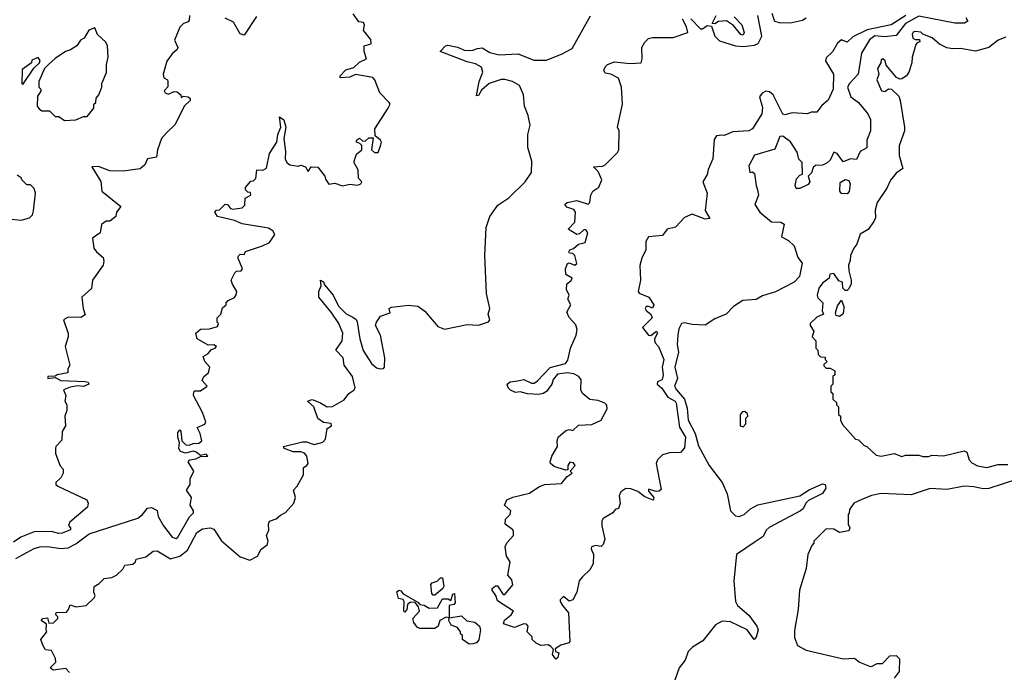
# Model space of a CAD drawing. Extents: x 2472589 to 2662339, y 701009 to 849030.
# Tile 65 of 256: x 2572108 to 2577317, y 732251 to 735702. Entities that reach past the tile are written whole.
import ezdxf

# ---------------------------------------------------------------- set-up
doc = ezdxf.new("R2010")
doc.units = 0

msp = doc.modelspace()

# ---------------------------------------------------------------- linework, layer by layer
at = {"layer": '0CON05XD'}
for points in [[(2573006.2, 735725), (2573005, 735700), (2572998.8, 735691.2), (2572975, 735682.5), (2572955, 735662.5), (2572926.7, 735595), (2572943.8, 735555), (2572941.2, 735545), (2572915, 735522.5), (2572886.4, 735483.6), (2572867.5, 735415), (2572870, 735395), (2572890, 735385), (2572892.5, 735375), (2572891.7, 735348.3), (2572873, 735327), (2572877.5, 735315), (2572895, 735308.8), (2572925, 735322.5), (2572941.7, 735321.7), (2572960, 735305), (2572961.7, 735291.7), (2572972.5, 735297.5), (2573000, 735295), (2573010, 735285), (2573010, 735275), (2572977.5, 735245), (2572931.3, 735148.7), (2572885.5, 735104.5), (2572858, 735075), (2572837.5, 735015), (2572832.5, 734975), (2572785, 734967.5), (2572770, 734935), (2572745.8, 734914.2), (2572655, 734901.1), (2572585, 734903.3), (2572525, 734926.9), (2572490, 734925), (2572537.4, 734847.4), (2572542, 734795), (2572643.3, 734715), (2572620, 734685), (2572617.5, 734662.5), (2572585, 734637.5), (2572565, 734637.5), (2572540.5, 734619.5), (2572533.3, 734575), (2572493, 734547), (2572500, 734495), (2572514.1, 734474.1), (2572548.8, 734445), (2572554, 734425), (2572550, 734405), (2572493.8, 734325), (2572488.3, 734281.7), (2572437.5, 734235), (2572443.8, 734175), (2572455, 734142.5), (2572432.3, 734127.7), (2572365, 734130), (2572340, 734115), (2572363.6, 734043.6), (2572363.8, 734025), (2572348.8, 733975), (2572372.5, 733875), (2572363, 733857), (2572362.5, 733835), (2572305.7, 733824.3), (2572295, 733816.7), (2572257.5, 733815), (2572257.5, 733805), (2572295, 733810), (2572325, 733794.5), (2572455, 733789.2), (2572470, 733785), (2572474, 733775), (2572445, 733762.9), (2572415, 733765.8), (2572375, 733760), (2572340, 733745), (2572352.5, 733715), (2572347.5, 733685), (2572357.5, 733665), (2572357.5, 733635), (2572347.5, 733605), (2572350, 733555), (2572332.5, 733525), (2572331.7, 733478.3), (2572300, 733445), (2572297.5, 733435), (2572298.3, 733408.3), (2572323, 733343), (2572337.5, 733325), (2572337.5, 733305), (2572325, 733280), (2572300, 733255), (2572300, 733245), (2572310, 733235), (2572463, 733163), (2572470, 733145), (2572466.7, 733125), (2572372.5, 733045), (2572367, 733027), (2572376.7, 733015), (2572376.7, 733005), (2572332.4, 732987.6), (2572315, 732984.6), (2572275, 732996.5), (2572185, 732993.9), (2572113.9, 732966.1), (2572075, 732938.8)], [(2572370.7, 732250.7), (2572351.7, 732271.7), (2572285, 732262.5), (2572270, 732275), (2572300, 732305), (2572297.5, 732325), (2572276.4, 732366.4), (2572245, 732370), (2572230, 732395), (2572220, 732425), (2572252.5, 732465), (2572247.5, 732475), (2572250, 732505), (2572222.5, 732525), (2572230, 732535), (2572255, 732540), (2572261.7, 732511.7), (2572287, 732513), (2572310, 732535), (2572310, 732545), (2572300, 732555), (2572301.7, 732568.3), (2572355, 732570), (2572367, 732583), (2572375, 732607.5), (2572405, 732597.5), (2572460, 732605), (2572502.5, 732645), (2572507.5, 732655), (2572500, 732675), (2572502.5, 732705), (2572529.3, 732720.7), (2572555, 732746.7), (2572595, 732753.3), (2572620, 732765), (2572653.3, 732796.7), (2572665, 732817.5), (2572706.7, 732823.3), (2572720, 732835), (2572725, 732850), (2572775, 732862.5), (2572815, 732892.5), (2572835, 732893.3), (2572905, 732851.8), (2572954.8, 732865.2), (2572995, 732896.7), (2573045, 732990.9), (2573075, 733009.1), (2573115, 733014.4), (2573135, 733008.9), (2573175, 732947.1), (2573275, 732862.5), (2573325, 732844.4), (2573366.7, 732865), (2573385, 732902.5), (2573416.7, 732925), (2573422.5, 732945), (2573413.3, 732975), (2573426.4, 733003.6), (2573423.8, 733035), (2573429.3, 733050.7), (2573465, 733062.5), (2573487, 733083), (2573515, 733096.7), (2573558.8, 733145), (2573566.7, 733175), (2573556.7, 733215), (2573576.7, 733235), (2573610, 733295), (2573610, 733335), (2573627.5, 733345), (2573633.8, 733356.2), (2573626.9, 733395), (2573615, 733410.8), (2573595, 733417.5), (2573555, 733417.8), (2573518.3, 733431.7), (2573507.5, 733435), (2573504.4, 733445.6), (2573605, 733470), (2573625, 733470.6), (2573665, 733456.2), (2573711.2, 733468.8), (2573725.8, 733485), (2573735, 733540), (2573757.5, 733555), (2573755, 733566.7), (2573715, 733572.5), (2573685, 733593.8), (2573664, 733655), (2573630, 733685), (2573655, 733693.8), (2573695, 733678.6), (2573735, 733654.3), (2573763.6, 733656.4), (2573825, 733692), (2573848.6, 733725), (2573876.4, 733743.6), (2573882, 733755), (2573868.8, 733815), (2573824, 733875), (2573820, 733915), (2573780, 733955), (2573814.2, 734005), (2573818.1, 734045), (2573795.6, 734095), (2573755.4, 734155.4), (2573691.2, 734235), (2573690, 734265), (2573703.3, 734295), (2573700, 734325), (2573715, 734316.7), (2573720.5, 734300.5), (2573765.7, 734245), (2573795, 734188), (2573835, 734147.5), (2573871.2, 734128.8), (2573887.6, 734117.6), (2573894, 734105), (2573907.1, 734015), (2573925, 733953.8), (2573970, 733885), (2573995, 733862.2), (2574015, 733855.7), (2574032.3, 733857.7), (2574038.8, 733865), (2574040, 733915), (2574016.2, 734035), (2573990, 734085), (2573995, 734102.5), (2574017.5, 734135), (2574068.3, 734151.7), (2574062.5, 734175), (2574075, 734182.5), (2574165, 734193.3), (2574215, 734186.7), (2574251.7, 734161.7), (2574319.7, 734079.7), (2574355, 734066), (2574475, 734090.8), (2574535, 734086.2), (2574587.5, 734105), (2574595.8, 734115), (2574587.1, 734145), (2574595.6, 734175), (2574577.3, 734255), (2574569.4, 734455), (2574576, 734604), (2574595, 734662.5), (2574637.8, 734722.2), (2574695, 734760.8), (2574782.5, 734845), (2574815.3, 734894.7), (2574818, 734955), (2574796, 735026), (2574795.4, 735094.6), (2574808.2, 735145), (2574798.5, 735195), (2574777.9, 735245), (2574773.3, 735305), (2574752.5, 735355), (2574715, 735375.4), (2574675, 735386.7), (2574655, 735386.1), (2574592.5, 735365), (2574550.9, 735329.1), (2574535, 735301.2), (2574525, 735300), (2574539.1, 735375), (2574558.9, 735425), (2574551.3, 735451.3), (2574519.2, 735469.2), (2574475, 735480.4), (2574333.3, 735535), (2574361.2, 735565), (2574372.2, 735567.8), (2574425, 735557.5), (2574465, 735540), (2574505, 735541.9), (2574529.3, 735550.7), (2574555, 735553.1), (2574595, 735528.5), (2574645, 735516.4), (2574745, 735522.5), (2574827.7, 735487.7), (2574895, 735488), (2574978.2, 735521.8), (2575029.9, 735550.1), (2575127.2, 735722.8)], [(2573360.5, 735719.5), (2573295, 735620), (2573275, 735627.5), (2573239.3, 735689.3), (2573195, 735710)], [(2573581.7, 734928.3), (2573595, 734932.5), (2573620, 734925), (2573635, 734900), (2573650, 734925), (2573685, 734922.5), (2573722.5, 734875), (2573725, 734860), (2573743, 734833), (2573775, 734838), (2573815, 734823.8), (2573855, 734832.5), (2573895, 734826.7), (2573912.5, 734835), (2573917.5, 734845), (2573900, 734865), (2573899.3, 734909.3), (2573877.5, 734945), (2573877.5, 734955), (2573889.3, 734990.7), (2573917.5, 735015), (2573917.5, 735037.5), (2573908.3, 735048.3), (2573890, 735055), (2573890, 735065), (2573905, 735076.7), (2573921.7, 735061.7), (2573935, 735060), (2573955, 735077.5), (2573978.3, 735078.3), (2573970, 735015), (2573985, 735000), (2574005, 735000), (2574019.3, 735040.7), (2574022.5, 735055), (2574017.5, 735065), (2573988.3, 735088.3), (2573986.7, 735125), (2574057.5, 735235), (2574067.5, 735255), (2574062.5, 735265), (2574013.3, 735315), (2573987.5, 735385), (2573977, 735397), (2573885, 735412), (2573855, 735398.6), (2573803.3, 735395), (2573803.9, 735406.1), (2573833.2, 735436.8), (2573875, 735450), (2573905, 735477.5), (2573942.5, 735495), (2573930, 735535), (2573930, 735565), (2573967.5, 735575), (2573965, 735597.5), (2573927.5, 735645), (2573932.5, 735675), (2573927, 735687), (2573901.7, 735691.7), (2573873, 735733)], [(2575083.3, 732755), (2575067.5, 732735), (2575055.7, 732675), (2575035, 732634), (2575015, 732628), (2574985, 732652.5), (2574967.5, 732635), (2574966.7, 732625), (2574978.8, 732605), (2575010.8, 732565), (2575018.8, 732415), (2575013.6, 732406.4), (2574970, 732395), (2574940, 732375), (2574941.7, 732361.7), (2574960, 732355), (2574955, 732330), (2574945, 732320), (2574927.5, 732345), (2574931.7, 732371.7), (2574917.7, 732387.7), (2574903, 732397), (2574865, 732392.5), (2574840, 732405), (2574820, 732425), (2574818.3, 732438.3), (2574792.5, 732465), (2574797.5, 732495), (2574790, 732505), (2574775, 732507.5), (2574725, 732487.5), (2574667.5, 732507.5), (2574673.6, 732526.4), (2574707.5, 732555), (2574720, 732575), (2574635, 732630), (2574627.7, 732657.7), (2574607.5, 732685), (2574607.5, 732695), (2574625, 732708), (2574635, 732708), (2574665, 732662.5), (2574675, 732662.5), (2574716.1, 732713.9), (2574710.7, 732740.7), (2574690, 732765), (2574703.3, 732835), (2574683.3, 732865), (2574675.8, 732915), (2574684.5, 732935.5), (2574720, 732975), (2574720, 732995), (2574716.7, 733005), (2574676.2, 733035), (2574678.3, 733061.7), (2574703.3, 733085), (2574706.7, 733105), (2574673.3, 733135), (2574685, 733163.8), (2574717, 733177), (2574805, 733197.8), (2574855, 733232.5), (2574885, 733244.3), (2574975, 733250), (2575003.8, 733286.2), (2575030, 733305), (2575020, 733315), (2575046.7, 733345), (2575038.3, 733358.3), (2575018.3, 733361.7), (2575007.5, 733345), (2575008.3, 733321.7), (2574995, 733320), (2574935, 733338.8), (2574916.2, 733355), (2574914, 733365), (2574924, 733395), (2574953.3, 733445), (2574950.8, 733475), (2574955.9, 733494.1), (2574995, 733528.8), (2575015, 733536), (2575035, 733530), (2575065, 733557.5), (2575135, 733561.2), (2575185, 733583.8), (2575216.7, 733645), (2575213.9, 733663.9), (2575204.1, 733674.1), (2575167.9, 733687.9), (2575125, 733694), (2575086.2, 733725), (2575077.1, 733745), (2575078.8, 733798.8), (2575066.3, 733816.3), (2575040, 733830), (2575004.4, 733835.6), (2574952.5, 733827.5), (2574929.5, 733800.5), (2574923.3, 733775), (2574895, 733736.7), (2574877.5, 733725), (2574855, 733720.8), (2574795, 733723.3), (2574755, 733734), (2574731.7, 733731.7), (2574705, 733742.5), (2574692.5, 733755), (2574687.5, 733775), (2574702.7, 733787.3), (2574742, 733792), (2574775, 733799.2), (2574815, 733780), (2574829.1, 733780.9), (2574847.6, 733792.4), (2574915, 733863.3), (2574995, 733884.2), (2575007.5, 733902.5), (2575021.5, 733965), (2575052.1, 734035), (2575056.7, 734065), (2575049.6, 734089.6), (2575015, 734128.1), (2575002.1, 734155), (2575023.3, 734195), (2575008, 734225), (2575014, 734245), (2575001.5, 734275), (2575002, 734305), (2575025.9, 734324.1), (2575030, 734335), (2574996.7, 734355), (2574995.7, 734385), (2575006.4, 734413.6), (2575015, 734416.7), (2575045, 734404), (2575055, 734412.5), (2575045.7, 734455.7), (2575035, 734466.2), (2575017.5, 734467.5), (2575013.8, 734475), (2575018.8, 734485), (2575037.4, 734492.6), (2575064.3, 734515.7), (2575100, 734525), (2575113.8, 734575), (2575105, 734590), (2575095, 734593.3), (2575070, 734570), (2575055, 734567.1), (2575010, 734595), (2575045, 734632.5), (2575048, 734685), (2575038.8, 734698.8), (2575001.7, 734711.7), (2574991.2, 734725), (2575004.5, 734735.5), (2575055, 734747.1), (2575115, 734726.7), (2575123.9, 734736.1), (2575129.2, 734775), (2575140.8, 734795), (2575172.4, 734817.6), (2575186.9, 734855), (2575168.9, 734898.9), (2575143.3, 734925), (2575192.1, 734927.9), (2575205.5, 734934.5), (2575270, 735000), (2575276.9, 735015), (2575280, 735115), (2575270, 735135), (2575296.4, 735255), (2575291.2, 735345), (2575275, 735393.3), (2575235, 735413.8), (2575205, 735420), (2575197.5, 735435), (2575207.5, 735455), (2575217.5, 735465), (2575255, 735480), (2575335, 735470), (2575396.2, 735473.8), (2575401.4, 735495), (2575400, 735555), (2575415, 735583.8), (2575435, 735602.9), (2575455, 735608.5), (2575565, 735608.8), (2575642.5, 735635), (2575636, 735665), (2575614.2, 735705)], [(2576795.7, 735725), (2576717.5, 735675), (2576590.8, 735649.2), (2576515, 735611.9), (2576485, 735583.8), (2576455, 735596.7), (2576435, 735578.8), (2576408, 735532), (2576375, 735500), (2576370.5, 735485), (2576412.7, 735415), (2576411.5, 735335), (2576385, 735276.7), (2576350.8, 735249.2), (2576325, 735213.8), (2576295, 735213.3), (2576275.4, 735204.6), (2576195, 735209.7), (2576155, 735200), (2576145, 735203.3), (2576093.3, 735305), (2576075, 735321.3), (2576055, 735324.7), (2576035.7, 735314.3), (2576022.2, 735295), (2576037.3, 735237.3), (2576034.6, 735205), (2575985, 735125.4), (2575965, 735114.7), (2575880.3, 735109.7), (2575835, 735090.8), (2575822.2, 735092.2), (2575795, 735087.7), (2575781.2, 735068.8), (2575775, 734966.7), (2575749.4, 734910.6), (2575745, 734884), (2575722.1, 734845), (2575744.3, 734785), (2575733.9, 734693.9), (2575758.8, 734651.2), (2575735, 734648), (2575665, 734673.3), (2575624.2, 734655.8), (2575577.5, 734605), (2575533.3, 734595), (2575509.4, 734560.6), (2575435, 734554), (2575421.1, 734528.9), (2575421.1, 734485), (2575398.9, 734441.1), (2575388, 734402), (2575391.9, 734325), (2575380, 734265), (2575385.8, 734255.8), (2575435.5, 734235.5), (2575463.3, 734195), (2575455, 734177.5), (2575436.4, 734186.4), (2575422.5, 734185), (2575417.5, 734175), (2575422.5, 734165), (2575447.5, 734145), (2575453.8, 734125), (2575403.3, 734075), (2575435, 734033.3), (2575447, 734033), (2575477.5, 734055), (2575482.5, 734045), (2575466.7, 734015), (2575467.5, 733995), (2575486.7, 733975), (2575515.8, 733905), (2575507.1, 733865), (2575512.5, 733825), (2575508.8, 733805), (2575505, 733797.5), (2575482.3, 733787.7), (2575480, 733775), (2575505, 733753.8), (2575537.1, 733707.1), (2575575, 733685.5), (2575580.8, 733675), (2575598.5, 733548.5), (2575630.5, 733495), (2575625, 733437.5), (2575604.1, 733414.1), (2575545, 733412.5), (2575508.3, 733401.7), (2575482.5, 733375), (2575475.6, 733355), (2575501.7, 733218.3), (2575491.7, 733208.3), (2575475, 733207.5), (2575435, 733220), (2575435, 733210), (2575462.5, 733175), (2575458.8, 733161.2), (2575415, 733178.8), (2575377.7, 733207.7), (2575341.2, 733221.2), (2575315, 733224), (2575288.8, 733205), (2575280, 733185), (2575285.4, 733144.6), (2575275, 733116.7), (2575257.5, 733112.5), (2575246, 733095), (2575195.6, 733064.4), (2575187.5, 733052.5), (2575187.1, 733025), (2575202.9, 732955), (2575195, 732926.7), (2575185, 732916), (2575155, 732921.9), (2575133.8, 732915), (2575131.2, 732905), (2575144, 732875), (2575141.9, 732825), (2575125, 732793.1), (2575083.3, 732755)], [(2577112.9, 735715), (2577123.8, 735695), (2577105.5, 735684.5), (2577055, 735683.5), (2576865, 735721.1), (2576795, 735681.7), (2576745, 735619.6), (2576682.4, 735612.4), (2576632.8, 735617.2), (2576603.6, 735596.4), (2576560.8, 735525), (2576544.4, 735415), (2576498, 735365), (2576487.5, 735345), (2576505, 735293.8), (2576545, 735263.8), (2576595, 735203.8), (2576609.2, 735175), (2576608.8, 735115), (2576590, 735065), (2576590, 735025), (2576553.8, 735006.2), (2576535, 734963.3), (2576503.9, 734966.1), (2576465, 734950), (2576432.5, 734995), (2576415, 735002.5), (2576395, 734960), (2576380, 734945), (2576355, 734932.5), (2576318.3, 734931.7), (2576305, 734920), (2576297, 734893), (2576280, 734875), (2576287.5, 734845), (2576279.3, 734830.7), (2576235, 734810), (2576215, 734810), (2576210, 734825), (2576218.3, 734861.7), (2576235, 734880), (2576250, 734885), (2576247, 734947), (2576230, 734965), (2576221.7, 735001.7), (2576185.9, 735055.9), (2576145, 735086.7), (2576130, 735085), (2576103, 735017), (2575995, 734986.7), (2575965, 734930), (2575970, 734895), (2575985, 734897.5), (2575995, 734890), (2576003.3, 734825), (2576012, 734802), (2576016.2, 734775), (2575997.5, 734725), (2576023.3, 734685), (2576085, 734633.3), (2576135, 734632.5), (2576151.7, 734621.7), (2576138.8, 734555), (2576175.6, 734535.6), (2576205, 734506), (2576224.6, 734444.6), (2576246.9, 734415), (2576233.3, 734345), (2576205, 734314), (2576106.5, 734263.5), (2576038.3, 734241.7), (2576005, 734222), (2575933, 734217), (2575885, 734185.7), (2575845, 734145.8), (2575785, 734120), (2575735, 734086.8), (2575665, 734090), (2575625, 734100), (2575610, 734095), (2575595, 734067.5), (2575590, 734035), (2575585.6, 733985), (2575593.2, 733945), (2575574.7, 733865), (2575588.2, 733805), (2575571.9, 733765), (2575582, 733745), (2575625.7, 733695.7), (2575638.5, 733648.5), (2575644.1, 733584.1), (2575682.2, 733515), (2575698.9, 733448.9), (2575755.3, 733345.3), (2575823.9, 733255), (2575851.5, 733195), (2575869.2, 733105), (2575895, 733078.6), (2575915, 733075.7), (2575941.2, 733085), (2575974.2, 733115), (2576013.7, 733136.3), (2576235, 733184.2), (2576285, 733215.8), (2576355, 733248.8), (2576370, 733245), (2576372, 733225), (2576355, 733197.5), (2576280.7, 733159.3), (2576266.2, 733145), (2576252.9, 733115), (2576239.2, 733105), (2576073.8, 733016.2), (2576057.9, 733002.1), (2576040.6, 732969.4), (2575998.5, 732941.5), (2575900, 732875), (2575885.6, 732735), (2575894.2, 732625), (2575904.6, 732604.6), (2575965, 732552.9), (2576007.5, 732495), (2576014.2, 732475), (2576005, 732436.7), (2575993.9, 732423.9), (2575956.4, 732476.4), (2575867.8, 732517.8), (2575825, 732521.5), (2575788.3, 732501.7), (2575721.9, 732418.1), (2575667.5, 732385), (2575645, 732362), (2575628.5, 732315), (2575597.1, 732275), (2575544.5, 732125)], [(2575657.9, 735707.9), (2575710, 735655), (2575720, 735655), (2575745, 735672.5), (2575768.3, 735668.3), (2575786.2, 735615), (2575809.3, 735590.7), (2575895, 735564.3), (2575935, 735560.8), (2575995, 735568), (2576015, 735576.2), (2576034.2, 735615), (2576013.1, 735725)], [(2575887.7, 735717.7), (2575928, 735675), (2575940, 735635), (2575935, 735620), (2575922.5, 735625), (2575885, 735671.2), (2575847, 735697), (2575805, 735692.5), (2575785, 735680), (2575771.7, 735681.7), (2575792.5, 735725)], [(2576086.8, 735736.8), (2576102, 735695), (2576125, 735688.2), (2576185, 735685.4), (2576249.2, 735700.8), (2576268.4, 735711.6)], [(2572345, 735170), (2572405, 735172.5), (2572445, 735190), (2572465, 735190), (2572500, 735235), (2572500, 735255), (2572510, 735265), (2572513, 735287), (2572527.5, 735305), (2572542.5, 735345), (2572542.5, 735365), (2572566.4, 735423.6), (2572567.5, 735465), (2572576.7, 735505), (2572572.5, 735565), (2572563, 735583), (2572520, 735625), (2572505, 735660), (2572473.6, 735646.4), (2572450, 735605), (2572430, 735595), (2572410, 735565), (2572377, 735543), (2572350, 735535), (2572295, 735497.5), (2572260, 735465), (2572240, 735445), (2572210, 735375), (2572210, 735345), (2572220, 735335), (2572220, 735325), (2572202.5, 735297.5), (2572200, 735245), (2572211.7, 735231.7), (2572225, 735220), (2572265, 735220), (2572295, 735190), (2572315, 735190), (2572345, 735170)], [(2577325, 735610.6), (2577285, 735593.5), (2577235, 735555.6), (2577165, 735536.9), (2577085, 735550.6), (2577045, 735548.1), (2577013.6, 735553.6), (2576973.8, 735573.8), (2576935, 735607.1), (2576886.2, 735626.2), (2576875, 735636.7), (2576845, 735640), (2576834.1, 735635.9), (2576830, 735625), (2576833.8, 735605), (2576845, 735597.5), (2576868.3, 735598.3), (2576870, 735585), (2576855, 735580), (2576849.3, 735570.7), (2576829.2, 735505), (2576827.5, 735475), (2576812, 735425), (2576800, 735405), (2576775, 735390), (2576765, 735387.5), (2576747, 735397), (2576691.7, 735461.7), (2576686.2, 735485), (2576675, 735496.2), (2576665, 735490), (2576663.3, 735475), (2576646.7, 735445), (2576653.3, 735415), (2576643.3, 735385), (2576667, 735327), (2576685, 735322.5), (2576705, 735337.5), (2576720, 735335), (2576758.3, 735298.3), (2576766.7, 735275), (2576789.2, 735135), (2576788.6, 735115), (2576760.8, 735035), (2576761.4, 734985), (2576780, 734915), (2576745, 734891.2), (2576715, 734853.3), (2576695, 734811.2), (2576644, 734735), (2576634, 734695), (2576636.2, 734655), (2576626.7, 734635), (2576597, 734593), (2576555, 734567.5), (2576536.7, 734515), (2576520, 734495), (2576502.5, 734455), (2576501.7, 734428.3), (2576492.5, 734405), (2576493.6, 734373.6), (2576507.5, 734325), (2576507.5, 734305), (2576495, 734280), (2576485, 734270), (2576475, 734270), (2576463, 734283), (2576460, 734315), (2576441.7, 734321.7), (2576415, 734360), (2576393.6, 734356.4), (2576390, 734335), (2576355, 734310), (2576335, 734282.5), (2576326, 734245), (2576330.9, 734230.9), (2576356.7, 734205), (2576353.3, 734163.3), (2576360, 734145), (2576325, 734130), (2576290, 734095), (2576290, 734085), (2576310, 734055), (2576300, 734025), (2576320, 734005), (2576320, 733965), (2576330, 733955), (2576331.7, 733931.7), (2576345, 733920), (2576368.3, 733918.3), (2576370, 733905), (2576380, 733895), (2576361.7, 733878.3), (2576361.7, 733871.7), (2576375, 733860), (2576395, 733860), (2576420, 733845), (2576420, 733825), (2576410, 733815), (2576410, 733775), (2576400, 733765), (2576400, 733735), (2576410, 733725), (2576410, 733695), (2576428.3, 733678.3), (2576430, 733665), (2576440, 733655), (2576440, 733615), (2576450, 733605), (2576450, 733585), (2576461.7, 733561.7), (2576530, 733485), (2576545, 733480), (2576575, 733450), (2576590, 733445), (2576639.3, 733399.3), (2576665, 733393.8), (2576735, 733407.5), (2576775, 733392.5), (2576795, 733400), (2576865, 733400), (2576885, 733392.5), (2576915, 733392.5), (2576935, 733400), (2576995, 733396.2), (2577105, 733423.3), (2577118.8, 733415), (2577130.8, 733375), (2577145, 733358.6), (2577175, 733343.8), (2577224.6, 733334.6), (2577285, 733349.4), (2577335, 733350.5)], [(2572125, 735360), (2572183.3, 735446.7), (2572212.5, 735475), (2572216.4, 735486.4), (2572205, 735502.5), (2572171.7, 735488.3), (2572170, 735475), (2572121.7, 735438.3), (2572120, 735365), (2572125, 735360)], [(2572087.4, 732852.6), (2572185, 732905.4), (2572215, 732915.3), (2572255, 732916.2), (2572325, 732905.5), (2572365, 732909.5), (2572405, 732930), (2572475, 732983.5), (2572732.9, 733067.1), (2572756.9, 733085), (2572785, 733119.2), (2572805, 733122), (2572835, 733106.7), (2572841.4, 733075), (2572868.6, 733025), (2572915, 732966.2), (2572935, 732958), (2572945, 732966.7), (2573005.7, 733074.3), (2573027.5, 733095), (2573027.5, 733105), (2573010, 733135), (2573013.3, 733155), (2573016.7, 733175), (2572990, 733215), (2573010, 733245), (2573010, 733275), (2573028.8, 733315), (2572998.8, 733365), (2573007.5, 733375), (2573040, 733380), (2573065, 733393.3), (2573102.5, 733395), (2573095, 733405.6), (2573065, 733397.5), (2573042.5, 733415), (2573025, 733420.4), (2572985, 733410.8), (2572959.4, 733419.4), (2572950, 733435), (2572953.1, 733465), (2572944.6, 733495), (2572945, 733520), (2572955, 733533.8), (2572960.8, 733525), (2572965.8, 733475), (2572986.2, 733455), (2573005, 733452.5), (2573025, 733460.8), (2573055, 733462.5), (2573072, 733475), (2573063.3, 733515), (2573047.5, 733545), (2573087, 733563), (2573092.5, 733575), (2573075.9, 733625.9), (2573027.5, 733715), (2573030, 733735), (2573035, 733740), (2573065, 733740), (2573100, 733765), (2573072.5, 733795), (2573082.5, 733815), (2573106.2, 733835), (2573113.8, 733865), (2573087.5, 733895), (2573078.3, 733921.7), (2573104.2, 733935.8), (2573122.3, 733957.7), (2573142.5, 733965), (2573148.8, 733975), (2573135, 733983.3), (2573105, 733981.2), (2573047.5, 734015), (2573040, 734045), (2573065, 734066.2), (2573111.7, 734068.3), (2573155, 734080), (2573160, 734095), (2573153, 734103), (2573152.5, 734125), (2573172.5, 734145), (2573181.7, 734178.3), (2573200, 734195), (2573200, 734205), (2573211.7, 734218.3), (2573245, 734232.5), (2573253, 734247), (2573257.5, 734265), (2573233.3, 734303.3), (2573227.5, 734325), (2573246.1, 734363.9), (2573255, 734372.5), (2573280, 734375), (2573287.5, 734385), (2573262.5, 734445), (2573267.5, 734455), (2573275, 734462.5), (2573295, 734460), (2573303, 734477), (2573393.2, 734506.8), (2573430, 734525), (2573457, 734567), (2573446.4, 734586.4), (2573425, 734600), (2573285, 734623.8), (2573245, 734641.2), (2573155, 734661.2), (2573140, 734685), (2573150, 734695), (2573165, 734697.5), (2573195, 734726.2), (2573207.5, 734725), (2573223.6, 734703.6), (2573235, 734700), (2573285, 734706.7), (2573298.3, 734721.7), (2573301.7, 734758.3), (2573330, 734775), (2573328.3, 734788.3), (2573315, 734790), (2573303, 734803), (2573303.3, 734815), (2573331.7, 734848.3), (2573345, 734850), (2573357, 734863), (2573361.7, 734908.3), (2573395, 734907.5), (2573413, 734917), (2573428.8, 734995), (2573468.6, 735055), (2573474.2, 735095.8), (2573488.8, 735135), (2573481.7, 735188.3), (2573505, 735172.5), (2573515.8, 735135), (2573505.7, 735074.3), (2573514.4, 735005), (2573512, 734965), (2573523.3, 734945), (2573537.5, 734935), (2573581.7, 734928.3)], [(2572065, 734647.5), (2572115, 734642.5), (2572160, 734655), (2572175, 734670), (2572181.7, 734691.7), (2572192.5, 734785), (2572185, 734810), (2572165, 734830), (2572145, 734830), (2572120, 734855), (2572116.4, 734866.4), (2572095, 734880)], [(2576485, 734781.2), (2576455, 734782.5), (2576446.7, 734795), (2576448.3, 734841.7), (2576475, 734857.5), (2576495, 734852.5), (2576502, 734835), (2576495.7, 734794.3), (2576485, 734781.2)], [(2576445, 734133.3), (2576427.5, 734137.5), (2576423, 734153), (2576435, 734190), (2576455, 734220), (2576467.5, 734185), (2576467, 734157), (2576462.5, 734145), (2576445, 734133.3)], [(2575935, 733550), (2575950, 733565), (2575950, 733595), (2575960, 733605), (2575958.3, 733618.3), (2575945, 733630), (2575931.7, 733628.3), (2575920, 733615), (2575920, 733555), (2575935, 733550)], [(2577386.7, 733273.3), (2577235, 733223.1), (2577205, 733221.2), (2577155, 733232.9), (2577105, 733235.7), (2577015, 733218), (2576925, 733223.3), (2576825, 733190), (2576665, 733196.2), (2576615, 733186), (2576562.5, 733165), (2576520, 733145), (2576498.3, 733111.7), (2576497, 733093), (2576490, 733085), (2576490, 733035), (2576500, 733015), (2576495, 733000), (2576445, 732990), (2576415, 733007.5), (2576375, 733010), (2576310, 732945), (2576310, 732935), (2576298.3, 732921.7), (2576277.5, 732875), (2576269.3, 732800.7), (2576233.6, 732686.4), (2576226.1, 732583.9), (2576207, 732473), (2576207.5, 732435), (2576223.6, 732393.6), (2576268.3, 732368.3), (2576465, 732322.5), (2576525, 732326.7), (2576550, 732305), (2576603.6, 732283.6), (2576615, 732282.5), (2576645, 732297.5), (2576671.7, 732298.3), (2576711.7, 732338.3), (2576745, 732340), (2576761.7, 732321.7), (2576760, 732255), (2576735, 732220)], [(2574305, 732660), (2574295, 732660), (2574288.3, 732668.3), (2574282.5, 732715), (2574290, 732725), (2574317, 732733), (2574335, 732750), (2574345, 732750), (2574352.5, 732705), (2574346.4, 732693.6), (2574305, 732660)], [(2574305, 732482.5), (2574225, 732483.3), (2574210.7, 732490.7), (2574192.5, 732515), (2574187.5, 732535), (2574222.5, 732575), (2574218.3, 732598.3), (2574200, 732620), (2574175, 732622.5), (2574160, 732610), (2574156.4, 732583.6), (2574145, 732570), (2574140, 732575), (2574142.5, 732625), (2574136.7, 732636.7), (2574111.7, 732641.7), (2574102.5, 732677.5), (2574113.6, 732686.4), (2574125, 732682.5), (2574137, 732667), (2574215, 732622.5), (2574225, 732610), (2574247, 732607), (2574275, 732590), (2574318.3, 732591.7), (2574345, 732640), (2574375, 732640), (2574388.3, 732631.7), (2574400, 732665), (2574408.3, 732668.3), (2574411.7, 732618.3), (2574405, 732610), (2574380, 732605), (2574380, 732540), (2574365, 732542.5), (2574330, 732525), (2574322.5, 732495), (2574305, 732482.5)], [(2574485, 732400), (2574450, 732425), (2574450, 732445), (2574440, 732455), (2574440, 732465), (2574425, 732487.5), (2574390.7, 732500.7), (2574377.5, 732525), (2574380, 732540), (2574445, 732550), (2574473.9, 732523.9), (2574515, 732516.7), (2574540, 732495), (2574546.2, 732476.2), (2574536.4, 732423.6), (2574525, 732407.5), (2574505, 732402.5), (2574485, 732400)]]:
    msp.add_lwpolyline(points, dxfattribs=at)

doc.saveas('drawing.dxf')
